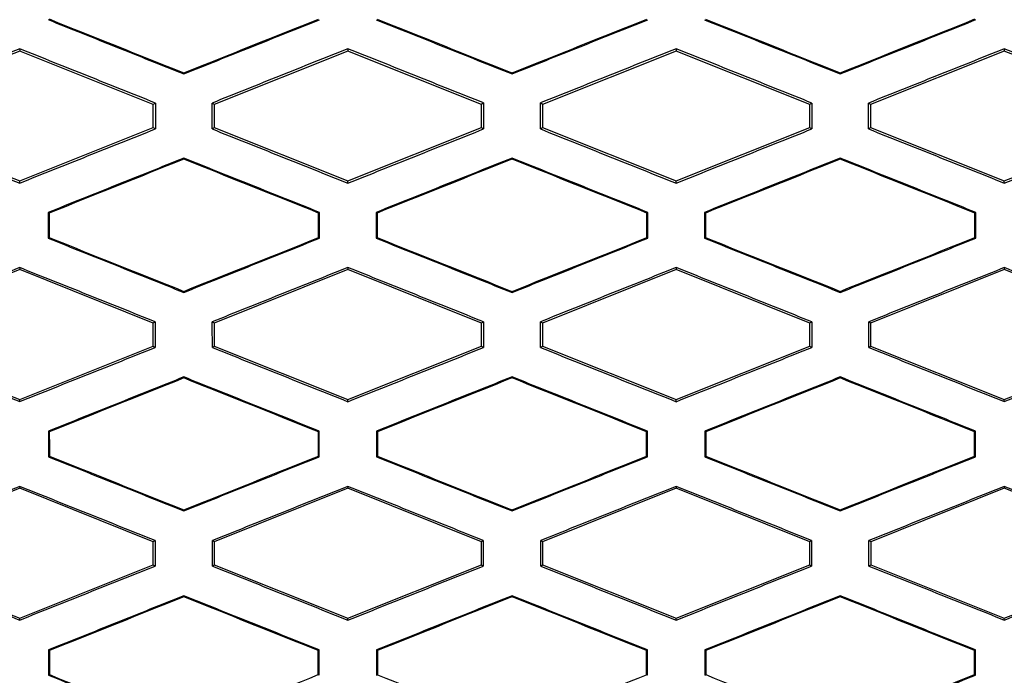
# Model space of a CAD drawing. Header units: millimetres. Extents: x -0.43 to 1.28, y -0.94 to 1.34.
# Tile 46 of 177: x 0.2841 to 0.3021, y 0.1969 to 0.2089. Entities that reach past the tile are written whole.
import ezdxf

# ---------------------------------------------------------------- set-up
doc = ezdxf.new("R2010")
doc.units = ezdxf.units.MM

msp = doc.modelspace()

# ---------------------------------------------------------------- linework, layer by layer
at = {"color": 7, "linetype": 'Continuous', "lineweight": 25}
for p, q in [((0.284138, 0.208336), (0.281695, 0.207359)), ((0.284138, 0.208376), (0.284138, 0.208336)), ((0.286581, 0.207359), (0.284138, 0.208336)), ((0.290138, 0.208336), (0.287695, 0.207359)), ((0.290138, 0.208378), (0.290138, 0.208336)), ((0.292581, 0.207359), (0.290138, 0.208336)), ((0.29614, 0.208336), (0.293696, 0.207359)), ((0.29614, 0.208378), (0.29614, 0.208336)), ((0.298583, 0.207359), (0.29614, 0.208336)), ((0.30214, 0.208336), (0.299696, 0.207359)), ((0.30214, 0.208376), (0.30214, 0.208336)), ((0.304583, 0.207359), (0.30214, 0.208336)), ((0.287138, 0.207917), (0.287138, 0.207936)), ((0.293138, 0.207935), (0.293138, 0.207916)), ((0.293139, 0.207917), (0.293139, 0.207935)), ((0.29314, 0.207916), (0.29314, 0.207935)), ((0.29914, 0.207917), (0.29914, 0.207936)), ((0.286619, 0.207384), (0.286581, 0.207359)), ((0.286581, 0.206935), (0.286581, 0.207359)), ((0.287695, 0.207359), (0.287657, 0.207384)), ((0.287695, 0.207359), (0.287695, 0.206935)), ((0.29262, 0.207385), (0.292581, 0.207359)), ((0.292581, 0.206936), (0.292581, 0.207359)), ((0.293696, 0.207359), (0.293658, 0.207385)), ((0.293696, 0.207359), (0.293696, 0.206936)), ((0.298621, 0.207384), (0.298583, 0.207359)), ((0.298583, 0.206936), (0.298583, 0.207359)), ((0.299696, 0.207359), (0.299659, 0.207384)), ((0.299696, 0.207359), (0.299696, 0.206936)), ((0.281695, 0.206935), (0.284138, 0.205958)), ((0.284138, 0.205958), (0.286581, 0.206935)), ((0.286581, 0.206935), (0.286618, 0.20691)), ((0.287657, 0.20691), (0.287695, 0.206935)), ((0.287695, 0.206935), (0.290138, 0.205958)), ((0.290138, 0.205958), (0.292581, 0.206936)), ((0.292581, 0.206936), (0.29262, 0.20691)), ((0.293658, 0.20691), (0.293696, 0.206936)), ((0.293696, 0.206936), (0.29614, 0.205958)), ((0.29614, 0.205958), (0.298583, 0.206936)), ((0.298583, 0.206936), (0.298621, 0.20691)), ((0.299659, 0.20691), (0.299696, 0.206936)), ((0.299696, 0.206936), (0.30214, 0.205958)), ((0.30214, 0.205958), (0.304583, 0.206936)), ((0.287138, 0.206376), (0.287138, 0.206357)), ((0.293138, 0.206377), (0.293138, 0.206358)), ((0.293139, 0.206358), (0.293139, 0.206377)), ((0.29314, 0.206358), (0.29314, 0.206377)), ((0.29914, 0.206357), (0.29914, 0.206376)), ((0.284138, 0.20592), (0.284138, 0.205958)), ((0.290138, 0.205918), (0.290138, 0.205958)), ((0.29614, 0.205918), (0.29614, 0.205958)), ((0.30214, 0.20592), (0.30214, 0.205958)), ((0.284659, 0.205383), (0.284659, 0.204911)), ((0.284677, 0.205371), (0.284659, 0.205383)), ((0.289618, 0.205384), (0.289601, 0.205372)), ((0.289618, 0.204911), (0.289618, 0.205384)), ((0.290657, 0.205384), (0.290658, 0.20491)), ((0.290657, 0.205384), (0.290675, 0.205372)), ((0.29562, 0.205384), (0.295603, 0.205372)), ((0.29562, 0.204911), (0.29562, 0.205384)), ((0.296659, 0.205384), (0.29666, 0.204911)), ((0.296659, 0.205384), (0.296677, 0.205372)), ((0.301619, 0.205383), (0.301601, 0.205371)), ((0.301618, 0.204912), (0.301619, 0.205383)), ((0.284659, 0.204911), (0.284677, 0.204923)), ((0.289618, 0.204911), (0.2896, 0.204922)), ((0.290658, 0.20491), (0.290675, 0.204922)), ((0.29562, 0.20491), (0.295603, 0.204922)), ((0.29666, 0.204911), (0.296677, 0.204922)), ((0.301618, 0.204912), (0.301601, 0.204924)), ((0.284138, 0.204336), (0.281695, 0.203359)), ((0.284138, 0.204373), (0.284138, 0.204336)), ((0.286581, 0.203359), (0.284138, 0.204336)), ((0.290138, 0.204336), (0.287695, 0.203359)), ((0.290138, 0.204375), (0.290138, 0.204336)), ((0.292581, 0.203359), (0.290138, 0.204336)), ((0.29614, 0.204336), (0.293696, 0.203359)), ((0.29614, 0.204375), (0.29614, 0.204336)), ((0.298583, 0.203359), (0.29614, 0.204336)), ((0.30214, 0.204336), (0.299696, 0.203359)), ((0.30214, 0.204373), (0.30214, 0.204336)), ((0.304583, 0.203359), (0.30214, 0.204336)), ((0.287138, 0.20392), (0.287138, 0.203939)), ((0.293138, 0.203938), (0.293138, 0.203919)), ((0.293139, 0.203919), (0.293139, 0.203938)), ((0.29314, 0.203919), (0.29314, 0.203938)), ((0.29914, 0.20392), (0.29914, 0.203939)), ((0.286616, 0.203382), (0.286581, 0.203359)), ((0.286581, 0.202935), (0.286581, 0.203359)), ((0.287695, 0.203359), (0.287659, 0.203383)), ((0.287695, 0.203359), (0.287695, 0.202935)), ((0.292617, 0.203383), (0.292581, 0.203359)), ((0.292581, 0.202936), (0.292581, 0.203359)), ((0.293696, 0.203359), (0.29366, 0.203383)), ((0.293696, 0.203359), (0.293696, 0.202936)), ((0.298618, 0.203383), (0.298583, 0.203359)), ((0.298583, 0.202936), (0.298583, 0.203359)), ((0.299696, 0.203359), (0.299662, 0.203382)), ((0.299696, 0.203359), (0.299696, 0.202936)), ((0.281695, 0.202935), (0.284138, 0.201958)), ((0.284138, 0.201958), (0.286581, 0.202935)), ((0.286581, 0.202935), (0.286616, 0.202912)), ((0.28766, 0.202912), (0.287695, 0.202935)), ((0.287695, 0.202935), (0.290138, 0.201958)), ((0.290138, 0.201958), (0.292581, 0.202936)), ((0.292581, 0.202936), (0.292617, 0.202911)), ((0.293661, 0.202911), (0.293696, 0.202936)), ((0.293696, 0.202936), (0.29614, 0.201958)), ((0.29614, 0.201958), (0.298583, 0.202936)), ((0.298583, 0.202936), (0.298618, 0.202912)), ((0.299662, 0.202912), (0.299696, 0.202936)), ((0.299696, 0.202936), (0.30214, 0.201958)), ((0.30214, 0.201958), (0.304583, 0.202936)), ((0.287138, 0.202373), (0.287138, 0.202354)), ((0.293138, 0.202374), (0.293138, 0.202355)), ((0.293139, 0.202355), (0.293139, 0.202374)), ((0.29314, 0.202355), (0.29314, 0.202374)), ((0.29914, 0.202354), (0.29914, 0.202373)), ((0.284138, 0.201923), (0.284138, 0.201958)), ((0.290138, 0.201921), (0.290138, 0.201958)), ((0.29614, 0.201921), (0.29614, 0.201958)), ((0.30214, 0.201923), (0.30214, 0.201958)), ((0.284662, 0.201381), (0.284662, 0.200913)), ((0.284679, 0.201369), (0.284662, 0.201381)), ((0.289615, 0.201382), (0.289598, 0.20137)), ((0.289615, 0.200912), (0.289615, 0.201382)), ((0.29066, 0.201382), (0.290661, 0.200912)), ((0.29066, 0.201382), (0.290678, 0.20137)), ((0.295617, 0.201382), (0.2956, 0.20137)), ((0.295617, 0.200912), (0.295617, 0.201382)), ((0.296662, 0.201382), (0.296663, 0.200913)), ((0.296662, 0.201382), (0.29668, 0.20137)), ((0.301616, 0.201381), (0.301598, 0.201369)), ((0.301615, 0.200914), (0.301616, 0.201381)), ((0.284662, 0.200913), (0.28468, 0.200925)), ((0.289615, 0.200912), (0.289598, 0.200924)), ((0.290661, 0.200912), (0.290678, 0.200924)), ((0.295617, 0.200912), (0.2956, 0.200924)), ((0.296663, 0.200913), (0.29668, 0.200924)), ((0.301615, 0.200914), (0.301598, 0.200925)), ((0.284138, 0.20037), (0.284138, 0.200336)), ((0.290138, 0.200372), (0.290138, 0.200336)), ((0.29614, 0.200372), (0.29614, 0.200336)), ((0.30214, 0.20037), (0.30214, 0.200336)), ((0.284138, 0.200336), (0.281695, 0.199359)), ((0.286581, 0.199359), (0.284138, 0.200336)), ((0.290138, 0.200336), (0.287695, 0.199359)), ((0.292581, 0.199359), (0.290138, 0.200336)), ((0.29614, 0.200336), (0.293697, 0.199359)), ((0.298583, 0.199359), (0.29614, 0.200336)), ((0.30214, 0.200336), (0.299697, 0.199359)), ((0.304583, 0.199359), (0.30214, 0.200336)), ((0.287138, 0.199923), (0.287138, 0.199942)), ((0.293138, 0.199941), (0.293138, 0.199922)), ((0.293139, 0.199923), (0.293139, 0.199941)), ((0.29314, 0.199922), (0.29314, 0.199941)), ((0.29914, 0.199923), (0.29914, 0.199942)), ((0.286613, 0.19938), (0.286581, 0.199359)), ((0.286581, 0.198935), (0.286581, 0.199359)), ((0.287695, 0.199359), (0.287662, 0.19938)), ((0.287695, 0.199359), (0.287695, 0.198935)), ((0.292614, 0.199381), (0.292581, 0.199359)), ((0.292581, 0.198936), (0.292581, 0.199359)), ((0.293697, 0.199359), (0.293664, 0.199381)), ((0.293697, 0.199359), (0.293697, 0.198936)), ((0.298615, 0.199381), (0.298583, 0.199359)), ((0.298583, 0.198936), (0.298583, 0.199359)), ((0.299697, 0.199359), (0.299665, 0.19938)), ((0.299697, 0.199359), (0.299697, 0.198936)), ((0.281695, 0.198935), (0.284138, 0.197958)), ((0.284138, 0.197958), (0.286581, 0.198935)), ((0.286581, 0.198935), (0.286613, 0.198914)), ((0.287663, 0.198914), (0.287695, 0.198935)), ((0.287695, 0.198935), (0.290138, 0.197958)), ((0.290138, 0.197958), (0.292581, 0.198936)), ((0.292581, 0.198936), (0.292614, 0.198913)), ((0.293664, 0.198913), (0.293697, 0.198936)), ((0.293697, 0.198936), (0.29614, 0.197958)), ((0.29614, 0.197958), (0.298583, 0.198936)), ((0.298583, 0.198936), (0.298615, 0.198914)), ((0.299665, 0.198914), (0.299697, 0.198936)), ((0.299697, 0.198936), (0.30214, 0.197958)), ((0.30214, 0.197958), (0.304583, 0.198936)), ((0.287138, 0.19837), (0.287138, 0.198351)), ((0.293138, 0.198371), (0.293138, 0.198352)), ((0.293139, 0.19837), (0.293139, 0.198351)), ((0.29314, 0.198352), (0.29314, 0.198371)), ((0.29914, 0.198351), (0.29914, 0.19837)), ((0.284138, 0.197926), (0.284138, 0.197958)), ((0.290138, 0.197924), (0.290138, 0.197958)), ((0.29614, 0.197924), (0.29614, 0.197958)), ((0.30214, 0.197926), (0.30214, 0.197958)), ((0.284665, 0.197379), (0.284666, 0.196916)), ((0.284683, 0.197367), (0.284665, 0.197379)), ((0.289612, 0.19738), (0.289595, 0.197368)), ((0.289612, 0.196915), (0.289612, 0.19738)), ((0.290664, 0.19738), (0.290664, 0.196915)), ((0.290664, 0.19738), (0.290681, 0.197368)), ((0.295614, 0.19738), (0.295597, 0.197368)), ((0.295614, 0.196915), (0.295614, 0.19738)), ((0.296666, 0.19738), (0.296666, 0.196915)), ((0.296666, 0.19738), (0.296683, 0.197368)), ((0.301613, 0.197379), (0.301595, 0.197367)), ((0.301612, 0.196916), (0.301613, 0.197379)), ((0.284666, 0.196916), (0.284683, 0.196927)), ((0.289612, 0.196915), (0.289594, 0.196927)), ((0.290664, 0.196915), (0.290681, 0.196926)), ((0.295614, 0.196915), (0.295596, 0.196926)), ((0.296666, 0.196915), (0.296683, 0.196927)), ((0.301612, 0.196916), (0.301595, 0.196928))]:
    msp.add_line(p, q, dxfattribs=at)
for points, knots in [([(0.284657, 0.20891), (0.285071, 0.208744), (0.285898, 0.208413), (0.286725, 0.208082), (0.287138, 0.207917)], [0, 0, 0, 0, 0.500295, 1, 1, 1, 1]), ([(0.287138, 0.207917), (0.287552, 0.208082), (0.288379, 0.208413), (0.289207, 0.208744), (0.28962, 0.208909)], [0, 0, 0, 0, 0.500272, 1, 1, 1, 1]), ([(0.290655, 0.208909), (0.291068, 0.208744), (0.291896, 0.208413), (0.292723, 0.208082), (0.293139, 0.207916)], [0, 0, 0, 0, 0.498481, 1, 1, 1, 1]), ([(0.293139, 0.207916), (0.293554, 0.208082), (0.294382, 0.208413), (0.29521, 0.208744), (0.295622, 0.208909)], [0, 0, 0, 0, 0.501519, 1, 1, 1, 1]), ([(0.296657, 0.208909), (0.297071, 0.208744), (0.297898, 0.208413), (0.298726, 0.208083), (0.29914, 0.207917)], [0, 0, 0, 0, 0.499728, 1, 1, 1, 1]), ([(0.29914, 0.207917), (0.299553, 0.208083), (0.30038, 0.208413), (0.301207, 0.208744), (0.301621, 0.20891)], [0, 0, 0, 0, 0.499705, 1, 1, 1, 1]), ([(0.284138, 0.208376), (0.283725, 0.208211), (0.282899, 0.207879), (0.282073, 0.207548), (0.281659, 0.207382)], [0, 0, 0, 0, 0.4995461, 1, 1, 1, 1]), ([(0.286619, 0.207384), (0.286206, 0.207549), (0.285379, 0.20788), (0.284552, 0.208211), (0.284138, 0.208376)], [0, 0, 0, 0, 0.499697, 1, 1, 1, 1]), ([(0.290138, 0.208378), (0.289725, 0.208213), (0.288897, 0.207881), (0.28807, 0.20755), (0.287657, 0.207384)], [0, 0, 0, 0, 0.499742, 1, 1, 1, 1]), ([(0.29262, 0.207385), (0.292206, 0.20755), (0.291379, 0.207881), (0.290552, 0.208213), (0.290138, 0.208378)], [0, 0, 0, 0, 0.4999401, 1, 1, 1, 1]), ([(0.29614, 0.208378), (0.295726, 0.208213), (0.294899, 0.207882), (0.294071, 0.20755), (0.293658, 0.207385)], [0, 0, 0, 0, 0.50006, 1, 1, 1, 1]), ([(0.298621, 0.207384), (0.298207, 0.20755), (0.29738, 0.207881), (0.296553, 0.208213), (0.29614, 0.208378)], [0, 0, 0, 0, 0.5002581, 1, 1, 1, 1]), ([(0.30214, 0.208376), (0.301726, 0.208211), (0.300899, 0.20788), (0.300072, 0.20755), (0.299659, 0.207384)], [0, 0, 0, 0, 0.500303, 1, 1, 1, 1]), ([(0.304618, 0.207383), (0.304205, 0.207549), (0.303379, 0.20788), (0.302552, 0.208211), (0.30214, 0.208376)], [0, 0, 0, 0, 0.5004538, 1, 1, 1, 1]), ([(0.293139, 0.207935), (0.293138, 0.207935), (0.293138, 0.207935), (0.293138, 0.207935), (0.293134, 0.207933), (0.293143, 0.207937), (0.293139, 0.207935)], [0, 0, 0, 0, 1, 1, 1, 1.000001, 1.000001, 1.000001, 1.000001]), ([(0.29314, 0.207935), (0.293139, 0.207935), (0.293139, 0.207935), (0.293139, 0.207935), (0.293135, 0.207937), (0.293143, 0.207933), (0.29314, 0.207935)], [0, 0, 0, 0, 1, 1, 1, 1.000001, 1.000001, 1.000001, 1.000001]), ([(0.28166, 0.206912), (0.282073, 0.206746), (0.282899, 0.206416), (0.283725, 0.206085), (0.284138, 0.20592)], [0, 0, 0, 0, 0.500371, 1, 1, 1, 1]), ([(0.284138, 0.20592), (0.284552, 0.206085), (0.285378, 0.206415), (0.286205, 0.206745), (0.286618, 0.20691)], [0, 0, 0, 0, 0.500387, 1, 1, 1, 1]), ([(0.287657, 0.20691), (0.288071, 0.206745), (0.288898, 0.206414), (0.289725, 0.206083), (0.290138, 0.205918)], [0, 0, 0, 0, 0.500176, 1, 1, 1, 1]), ([(0.290138, 0.205918), (0.290552, 0.206083), (0.291379, 0.206414), (0.292206, 0.206744), (0.29262, 0.20691)], [0, 0, 0, 0, 0.500143, 1, 1, 1, 1]), ([(0.293658, 0.20691), (0.294072, 0.206744), (0.294899, 0.206414), (0.295726, 0.206083), (0.29614, 0.205918)], [0, 0, 0, 0, 0.499857, 1, 1, 1, 1]), ([(0.29614, 0.205918), (0.296553, 0.206083), (0.29738, 0.206414), (0.298207, 0.206745), (0.298621, 0.20691)], [0, 0, 0, 0, 0.4998245, 1, 1, 1, 1]), ([(0.299659, 0.20691), (0.300072, 0.206745), (0.300899, 0.206415), (0.301726, 0.206085), (0.30214, 0.20592)], [0, 0, 0, 0, 0.499613, 1, 1, 1, 1]), ([(0.30214, 0.20592), (0.302553, 0.206085), (0.303379, 0.206416), (0.304205, 0.206746), (0.304618, 0.206912)], [0, 0, 0, 0, 0.499629, 1, 1, 1, 1]), ([(0.287138, 0.206376), (0.286725, 0.20621), (0.285899, 0.205879), (0.285072, 0.205548), (0.284659, 0.205383)], [0, 0, 0, 0, 0.4996216, 1, 1, 1, 1]), ([(0.289618, 0.205384), (0.289205, 0.205549), (0.288378, 0.20588), (0.287551, 0.20621), (0.287138, 0.206376)], [0, 0, 0, 0, 0.4998097, 1, 1, 1, 1]), ([(0.293139, 0.206377), (0.292724, 0.206211), (0.291897, 0.20588), (0.29107, 0.205549), (0.290657, 0.205384)], [0, 0, 0, 0, 0.501144, 1, 1, 1, 1]), ([(0.293138, 0.206358), (0.293138, 0.206358), (0.293139, 0.206358), (0.293139, 0.206358), (0.293143, 0.206356), (0.293134, 0.20636), (0.293138, 0.206358)], [0, 0, 0, 0, 1, 1, 1, 1.000001, 1.000001, 1.000001, 1.000001]), ([(0.29314, 0.206358), (0.293139, 0.206358), (0.293139, 0.206358), (0.293139, 0.206358), (0.293135, 0.206356), (0.293143, 0.20636), (0.29314, 0.206358)], [0, 0, 0, 0, 1, 1, 1, 1.000001, 1.000001, 1.000001, 1.000001]), ([(0.29562, 0.205384), (0.295208, 0.205549), (0.294381, 0.20588), (0.293553, 0.206211), (0.293139, 0.206377)], [0, 0, 0, 0, 0.498856, 1, 1, 1, 1]), ([(0.29914, 0.206376), (0.298726, 0.206211), (0.297899, 0.20588), (0.297073, 0.205549), (0.296659, 0.205384)], [0, 0, 0, 0, 0.50019, 1, 1, 1, 1]), ([(0.301619, 0.205383), (0.301205, 0.205549), (0.300379, 0.20588), (0.299553, 0.206211), (0.29914, 0.206376)], [0, 0, 0, 0, 0.500378, 1, 1, 1, 1]), ([(0.284659, 0.204911), (0.285073, 0.204746), (0.285899, 0.204416), (0.286725, 0.204085), (0.287138, 0.20392)], [0, 0, 0, 0, 0.5002819, 1, 1, 1, 1]), ([(0.287138, 0.20392), (0.287551, 0.204085), (0.288378, 0.204415), (0.289205, 0.204745), (0.289618, 0.204911)], [0, 0, 0, 0, 0.500287, 1, 1, 1, 1]), ([(0.290658, 0.20491), (0.29107, 0.204746), (0.291897, 0.204415), (0.292724, 0.204084), (0.293139, 0.203919)], [0, 0, 0, 0, 0.498463, 1, 1, 1, 1]), ([(0.293139, 0.203919), (0.293554, 0.204084), (0.294381, 0.204415), (0.295208, 0.204746), (0.29562, 0.204911)], [0, 0, 0, 0, 0.501537, 1, 1, 1, 1]), ([(0.29666, 0.204911), (0.297073, 0.204746), (0.2979, 0.204415), (0.298726, 0.204085), (0.29914, 0.20392)], [0, 0, 0, 0, 0.499714, 1, 1, 1, 1]), ([(0.29914, 0.20392), (0.299553, 0.204085), (0.300379, 0.204416), (0.301205, 0.204746), (0.301618, 0.204912)], [0, 0, 0, 0, 0.499718, 1, 1, 1, 1]), ([(0.284138, 0.204373), (0.283726, 0.204208), (0.2829, 0.203877), (0.282075, 0.203546), (0.281662, 0.203381)], [0, 0, 0, 0, 0.499532, 1, 1, 1, 1]), ([(0.286616, 0.203382), (0.286203, 0.203547), (0.285377, 0.203878), (0.284551, 0.204208), (0.284138, 0.204373)], [0, 0, 0, 0, 0.499709, 1, 1, 1, 1]), ([(0.290138, 0.204375), (0.289725, 0.20421), (0.288899, 0.203879), (0.288073, 0.203548), (0.287659, 0.203383)], [0, 0, 0, 0, 0.499728, 1, 1, 1, 1]), ([(0.292617, 0.203383), (0.292204, 0.203548), (0.291378, 0.203879), (0.290551, 0.20421), (0.290138, 0.204375)], [0, 0, 0, 0, 0.499953, 1, 1, 1, 1]), ([(0.29614, 0.204375), (0.295727, 0.20421), (0.2949, 0.203879), (0.294074, 0.203549), (0.29366, 0.203383)], [0, 0, 0, 0, 0.500047, 1, 1, 1, 1]), ([(0.298618, 0.203383), (0.298205, 0.203548), (0.297379, 0.203879), (0.296553, 0.20421), (0.29614, 0.204375)], [0, 0, 0, 0, 0.500272, 1, 1, 1, 1]), ([(0.30214, 0.204373), (0.301726, 0.204208), (0.3009, 0.203878), (0.300074, 0.203548), (0.299662, 0.203382)], [0, 0, 0, 0, 0.50029, 1, 1, 1, 1]), ([(0.304616, 0.203381), (0.304203, 0.203547), (0.303378, 0.203877), (0.302552, 0.204208), (0.30214, 0.204373)], [0, 0, 0, 0, 0.500468, 1, 1, 1, 1]), ([(0.293139, 0.203938), (0.293139, 0.203938), (0.293138, 0.203938), (0.293138, 0.203938), (0.293134, 0.203936), (0.293143, 0.20394), (0.293139, 0.203938)], [0, 0, 0, 0, 1, 1, 1, 1.000001, 1.000001, 1.000001, 1.000001]), ([(0.29314, 0.203938), (0.293139, 0.203938), (0.293139, 0.203938), (0.293139, 0.203938), (0.293135, 0.20394), (0.293143, 0.203936), (0.29314, 0.203938)], [0, 0, 0, 0, 1, 1, 1, 1.000001, 1.000001, 1.000001, 1.000001]), ([(0.281662, 0.202913), (0.282075, 0.202748), (0.2829, 0.202418), (0.283726, 0.202088), (0.284138, 0.201923)], [0, 0, 0, 0, 0.5003605, 1, 1, 1, 1]), ([(0.284138, 0.201923), (0.284551, 0.202088), (0.285377, 0.202417), (0.286203, 0.202747), (0.286616, 0.202912)], [0, 0, 0, 0, 0.5004, 1, 1, 1, 1]), ([(0.28766, 0.202912), (0.288073, 0.202747), (0.288899, 0.202416), (0.289725, 0.202086), (0.290138, 0.201921)], [0, 0, 0, 0, 0.500165, 1, 1, 1, 1]), ([(0.290138, 0.201921), (0.290551, 0.202086), (0.291378, 0.202416), (0.292204, 0.202746), (0.292617, 0.202911)], [0, 0, 0, 0, 0.5001543, 1, 1, 1, 1]), ([(0.293661, 0.202911), (0.294074, 0.202746), (0.2949, 0.202416), (0.295727, 0.202086), (0.29614, 0.201921)], [0, 0, 0, 0, 0.499846, 1, 1, 1, 1]), ([(0.29614, 0.201921), (0.296553, 0.202086), (0.297379, 0.202416), (0.298205, 0.202747), (0.298618, 0.202912)], [0, 0, 0, 0, 0.499835, 1, 1, 1, 1]), ([(0.299662, 0.202912), (0.300075, 0.202747), (0.300901, 0.202418), (0.301727, 0.202088), (0.30214, 0.201923)], [0, 0, 0, 0, 0.4996, 1, 1, 1, 1]), ([(0.30214, 0.201923), (0.302552, 0.202088), (0.303377, 0.202418), (0.304203, 0.202749), (0.304615, 0.202914)], [0, 0, 0, 0, 0.4996396, 1, 1, 1, 1]), ([(0.287138, 0.202373), (0.286726, 0.202208), (0.2859, 0.201877), (0.285075, 0.201546), (0.284662, 0.201381)], [0, 0, 0, 0, 0.49961, 1, 1, 1, 1]), ([(0.289615, 0.201382), (0.289203, 0.201547), (0.288377, 0.201877), (0.287551, 0.202208), (0.287138, 0.202373)], [0, 0, 0, 0, 0.499819, 1, 1, 1, 1]), ([(0.293139, 0.202374), (0.292725, 0.202209), (0.291899, 0.201878), (0.291072, 0.201547), (0.29066, 0.201382)], [0, 0, 0, 0, 0.501086, 1, 1, 1, 1]), ([(0.293138, 0.202355), (0.293138, 0.202355), (0.293139, 0.202355), (0.293139, 0.202355), (0.293143, 0.202353), (0.293134, 0.202357), (0.293138, 0.202355)], [0, 0, 0, 0, 1, 1, 1, 1.000001, 1.000001, 1.000001, 1.000001]), ([(0.29314, 0.202355), (0.293139, 0.202355), (0.293139, 0.202355), (0.293139, 0.202355), (0.293135, 0.202353), (0.293144, 0.202357), (0.29314, 0.202355)], [0, 0, 0, 0, 1, 1, 1, 1.000001, 1.000001, 1.000001, 1.000001]), ([(0.295617, 0.201382), (0.295205, 0.201547), (0.294379, 0.201878), (0.293553, 0.202209), (0.293139, 0.202374)], [0, 0, 0, 0, 0.498914, 1, 1, 1, 1]), ([(0.29914, 0.202373), (0.298727, 0.202208), (0.297901, 0.201877), (0.297075, 0.201547), (0.296662, 0.201382)], [0, 0, 0, 0, 0.500181, 1, 1, 1, 1]), ([(0.301616, 0.201381), (0.301203, 0.201546), (0.300378, 0.201877), (0.299552, 0.202208), (0.29914, 0.202373)], [0, 0, 0, 0, 0.5003895, 1, 1, 1, 1]), ([(0.284662, 0.200913), (0.285075, 0.200748), (0.2859, 0.200418), (0.286726, 0.200088), (0.287138, 0.199923)], [0, 0, 0, 0, 0.500274, 1, 1, 1, 1]), ([(0.287138, 0.199923), (0.287551, 0.200088), (0.288377, 0.200418), (0.289202, 0.200748), (0.289615, 0.200912)], [0, 0, 0, 0, 0.500296, 1, 1, 1, 1]), ([(0.290661, 0.200912), (0.291072, 0.200748), (0.291898, 0.200418), (0.292724, 0.200087), (0.293139, 0.199922)], [0, 0, 0, 0, 0.498458, 1, 1, 1, 1]), ([(0.293139, 0.199922), (0.293553, 0.200087), (0.294379, 0.200418), (0.295205, 0.200748), (0.295617, 0.200912)], [0, 0, 0, 0, 0.501542, 1, 1, 1, 1]), ([(0.296663, 0.200913), (0.297075, 0.200748), (0.297901, 0.200418), (0.298727, 0.200088), (0.29914, 0.199923)], [0, 0, 0, 0, 0.499704, 1, 1, 1, 1]), ([(0.29914, 0.199923), (0.299552, 0.200088), (0.300377, 0.200418), (0.301203, 0.200748), (0.301615, 0.200914)], [0, 0, 0, 0, 0.499726, 1, 1, 1, 1]), ([(0.284138, 0.20037), (0.283726, 0.200205), (0.282902, 0.199875), (0.282078, 0.199544), (0.281665, 0.199379)], [0, 0, 0, 0, 0.499523, 1, 1, 1, 1]), ([(0.286613, 0.19938), (0.286201, 0.199545), (0.285376, 0.199875), (0.284551, 0.200205), (0.284138, 0.20037)], [0, 0, 0, 0, 0.499716, 1, 1, 1, 1]), ([(0.290138, 0.200372), (0.289726, 0.200207), (0.2889, 0.199876), (0.288075, 0.199546), (0.287662, 0.19938)], [0, 0, 0, 0, 0.4997202, 1, 1, 1, 1]), ([(0.292614, 0.199381), (0.292202, 0.199546), (0.291376, 0.199877), (0.290551, 0.200207), (0.290138, 0.200372)], [0, 0, 0, 0, 0.4999601, 1, 1, 1, 1]), ([(0.29614, 0.200372), (0.295727, 0.200207), (0.294902, 0.199877), (0.294076, 0.199546), (0.293664, 0.199381)], [0, 0, 0, 0, 0.50004, 1, 1, 1, 1]), ([(0.298615, 0.199381), (0.298203, 0.199546), (0.297377, 0.199877), (0.296552, 0.200207), (0.29614, 0.200372)], [0, 0, 0, 0, 0.50028, 1, 1, 1, 1]), ([(0.30214, 0.20037), (0.301727, 0.200205), (0.300902, 0.199875), (0.300077, 0.199545), (0.299665, 0.19938)], [0, 0, 0, 0, 0.500284, 1, 1, 1, 1]), ([(0.304613, 0.199379), (0.3042, 0.199544), (0.303376, 0.199875), (0.302552, 0.200205), (0.30214, 0.20037)], [0, 0, 0, 0, 0.500477, 1, 1, 1, 1]), ([(0.293139, 0.199941), (0.293139, 0.199941), (0.293138, 0.199941), (0.293138, 0.199941), (0.293134, 0.199939), (0.293143, 0.199943), (0.293139, 0.199941)], [0, 0, 0, 0, 1, 1, 1, 1.000001, 1.000001, 1.000001, 1.000001]), ([(0.29314, 0.199941), (0.29314, 0.199941), (0.293139, 0.199941), (0.293139, 0.199941), (0.293135, 0.199943), (0.293144, 0.199939), (0.29314, 0.199941)], [0, 0, 0, 0, 1, 1, 1, 1.000001, 1.000001, 1.000001, 1.000001]), ([(0.281665, 0.198916), (0.282078, 0.198751), (0.282902, 0.198421), (0.283726, 0.198091), (0.284138, 0.197926)], [0, 0, 0, 0, 0.500356, 1, 1, 1, 1]), ([(0.284138, 0.197926), (0.284551, 0.198091), (0.285376, 0.19842), (0.286201, 0.19875), (0.286613, 0.198914)], [0, 0, 0, 0, 0.5004065, 1, 1, 1, 1]), ([(0.287663, 0.198914), (0.288076, 0.198749), (0.288901, 0.198419), (0.289726, 0.198089), (0.290138, 0.197924)], [0, 0, 0, 0, 0.50016, 1, 1, 1, 1]), ([(0.290138, 0.197924), (0.290551, 0.198089), (0.291376, 0.198419), (0.292201, 0.198749), (0.292614, 0.198913)], [0, 0, 0, 0, 0.50016, 1, 1, 1, 1]), ([(0.293664, 0.198913), (0.294076, 0.198749), (0.294902, 0.198419), (0.295727, 0.198089), (0.29614, 0.197924)], [0, 0, 0, 0, 0.49984, 1, 1, 1, 1]), ([(0.29614, 0.197924), (0.296552, 0.198089), (0.297377, 0.198419), (0.298202, 0.198749), (0.298615, 0.198914)], [0, 0, 0, 0, 0.4998399, 1, 1, 1, 1]), ([(0.299665, 0.198914), (0.300077, 0.19875), (0.300902, 0.19842), (0.301727, 0.198091), (0.30214, 0.197926)], [0, 0, 0, 0, 0.499594, 1, 1, 1, 1]), ([(0.30214, 0.197926), (0.302552, 0.198091), (0.303376, 0.198421), (0.3042, 0.198751), (0.304612, 0.198916)], [0, 0, 0, 0, 0.499644, 1, 1, 1, 1]), ([(0.287138, 0.19837), (0.286726, 0.198205), (0.285902, 0.197874), (0.285078, 0.197544), (0.284665, 0.197379)], [0, 0, 0, 0, 0.499605, 1, 1, 1, 1]), ([(0.289612, 0.19738), (0.2892, 0.197545), (0.288375, 0.197875), (0.287551, 0.198205), (0.287138, 0.19837)], [0, 0, 0, 0, 0.499823, 1, 1, 1, 1]), ([(0.293139, 0.198371), (0.292725, 0.198205), (0.2919, 0.197875), (0.291075, 0.197545), (0.290664, 0.19738)], [0, 0, 0, 0, 0.501027, 1, 1, 1, 1]), ([(0.293138, 0.198352), (0.293138, 0.198352), (0.293139, 0.198352), (0.293139, 0.198351), (0.293143, 0.19835), (0.293134, 0.198353), (0.293138, 0.198352)], [0, 0, 0, 0, 1, 1, 1, 1.000001, 1.000001, 1.000001, 1.000001]), ([(0.293139, 0.198351), (0.293139, 0.198352), (0.29314, 0.198352), (0.29314, 0.198352), (0.293144, 0.198353), (0.293135, 0.19835), (0.293139, 0.198351)], [0, 0, 0, 0, 1, 1, 1, 1.000001, 1.000001, 1.000001, 1.000001]), ([(0.295614, 0.19738), (0.295203, 0.197545), (0.294378, 0.197875), (0.293552, 0.198205), (0.293139, 0.198371)], [0, 0, 0, 0, 0.498973, 1, 1, 1, 1]), ([(0.29914, 0.19837), (0.298727, 0.198205), (0.297903, 0.197875), (0.297078, 0.197545), (0.296666, 0.19738)], [0, 0, 0, 0, 0.500177, 1, 1, 1, 1]), ([(0.301613, 0.197379), (0.3012, 0.197544), (0.300376, 0.197874), (0.299552, 0.198205), (0.29914, 0.19837)], [0, 0, 0, 0, 0.5003953, 1, 1, 1, 1]), ([(0.284666, 0.196916), (0.285078, 0.196751), (0.285902, 0.196421), (0.286726, 0.196091), (0.287138, 0.195927)], [0, 0, 0, 0, 0.5002729, 1, 1, 1, 1]), ([(0.29914, 0.195927), (0.299552, 0.196092), (0.300376, 0.196421), (0.3012, 0.196751), (0.301612, 0.196916)], [0, 0, 0, 0, 0.499727, 1, 1, 1, 1])]:
    msp.add_open_spline(points, degree=3, knots=knots, dxfattribs=at)
for points in [[(0.284674, 0.208922), (0.285495, 0.208593), (0.286317, 0.208264), (0.287138, 0.207936)], [(0.287138, 0.207936), (0.28796, 0.208264), (0.288781, 0.208592), (0.289603, 0.208921)], [(0.290673, 0.208921), (0.291494, 0.208592), (0.292316, 0.208263), (0.293138, 0.207935)], [(0.29314, 0.207935), (0.293961, 0.208264), (0.294783, 0.208592), (0.295605, 0.208921)], [(0.296675, 0.208921), (0.297496, 0.208593), (0.298318, 0.208264), (0.29914, 0.207936)], [(0.29914, 0.207936), (0.299961, 0.208265), (0.300782, 0.208593), (0.301603, 0.208922)], [(0.286619, 0.207384), (0.286619, 0.207226), (0.286619, 0.207068), (0.286618, 0.20691)], [(0.287657, 0.20691), (0.287657, 0.207068), (0.287657, 0.207226), (0.287657, 0.207384)], [(0.29262, 0.207385), (0.29262, 0.207226), (0.29262, 0.207068), (0.29262, 0.20691)], [(0.293658, 0.20691), (0.293658, 0.207068), (0.293658, 0.207226), (0.293658, 0.207385)], [(0.298621, 0.207384), (0.298621, 0.207226), (0.298621, 0.207068), (0.298621, 0.20691)], [(0.299659, 0.20691), (0.299659, 0.207068), (0.299659, 0.207226), (0.299659, 0.207384)], [(0.287138, 0.206357), (0.286317, 0.206028), (0.285497, 0.2057), (0.284677, 0.205371)], [(0.289601, 0.205372), (0.28878, 0.2057), (0.287959, 0.206029), (0.287138, 0.206357)], [(0.293138, 0.206358), (0.292317, 0.206029), (0.291496, 0.205701), (0.290675, 0.205372)], [(0.295603, 0.205372), (0.294782, 0.205701), (0.293961, 0.206029), (0.29314, 0.206358)], [(0.29914, 0.206357), (0.298319, 0.206029), (0.297498, 0.2057), (0.296677, 0.205372)], [(0.301601, 0.205371), (0.300781, 0.2057), (0.29996, 0.206028), (0.29914, 0.206357)], [(0.284677, 0.205371), (0.284677, 0.205222), (0.284677, 0.205072), (0.284677, 0.204923)], [(0.2896, 0.204922), (0.289601, 0.205072), (0.289601, 0.205222), (0.289601, 0.205372)], [(0.290675, 0.205372), (0.290675, 0.205222), (0.290675, 0.205072), (0.290675, 0.204922)], [(0.295603, 0.204922), (0.295603, 0.205072), (0.295603, 0.205222), (0.295603, 0.205372)], [(0.296677, 0.205372), (0.296677, 0.205222), (0.296677, 0.205072), (0.296677, 0.204922)], [(0.301601, 0.204924), (0.301601, 0.205073), (0.301601, 0.205222), (0.301601, 0.205371)], [(0.284677, 0.204923), (0.285497, 0.204595), (0.286317, 0.204267), (0.287138, 0.203939)], [(0.287138, 0.203939), (0.287959, 0.204267), (0.28878, 0.204594), (0.2896, 0.204922)], [(0.290675, 0.204922), (0.291496, 0.204594), (0.292317, 0.204266), (0.293138, 0.203938)], [(0.29314, 0.203938), (0.293961, 0.204266), (0.294782, 0.204594), (0.295603, 0.204922)], [(0.296677, 0.204922), (0.297498, 0.204595), (0.298319, 0.204267), (0.29914, 0.203939)], [(0.29914, 0.203939), (0.29996, 0.204267), (0.300781, 0.204595), (0.301601, 0.204924)], [(0.286616, 0.203382), (0.286616, 0.203226), (0.286616, 0.203069), (0.286616, 0.202912)], [(0.28766, 0.202912), (0.28766, 0.203069), (0.28766, 0.203226), (0.287659, 0.203383)], [(0.292617, 0.203383), (0.292617, 0.203226), (0.292617, 0.203069), (0.292617, 0.202911)], [(0.293661, 0.202911), (0.293661, 0.203069), (0.293661, 0.203226), (0.29366, 0.203383)], [(0.298618, 0.203383), (0.298618, 0.203226), (0.298618, 0.203069), (0.298618, 0.202912)], [(0.299662, 0.202912), (0.299662, 0.203069), (0.299662, 0.203226), (0.299662, 0.203383)], [(0.287138, 0.202354), (0.286318, 0.202026), (0.285499, 0.201697), (0.284679, 0.201369)], [(0.289598, 0.20137), (0.288778, 0.201698), (0.287958, 0.202026), (0.287138, 0.202354)], [(0.293138, 0.202355), (0.292318, 0.202027), (0.291498, 0.201698), (0.290678, 0.20137)], [(0.2956, 0.20137), (0.29478, 0.201698), (0.29396, 0.202027), (0.29314, 0.202355)], [(0.29914, 0.202354), (0.29832, 0.202026), (0.2975, 0.201698), (0.29668, 0.20137)], [(0.301598, 0.201369), (0.300779, 0.201697), (0.299959, 0.202026), (0.29914, 0.202354)], [(0.284679, 0.201369), (0.28468, 0.201221), (0.28468, 0.201073), (0.28468, 0.200925)], [(0.289598, 0.200924), (0.289598, 0.201073), (0.289598, 0.201221), (0.289598, 0.20137)], [(0.290678, 0.20137), (0.290678, 0.201221), (0.290678, 0.201073), (0.290678, 0.200924)], [(0.2956, 0.200924), (0.2956, 0.201073), (0.2956, 0.201222), (0.2956, 0.20137)], [(0.29668, 0.20137), (0.29668, 0.201222), (0.29668, 0.201073), (0.29668, 0.200924)], [(0.301598, 0.200925), (0.301598, 0.201073), (0.301598, 0.201221), (0.301598, 0.201369)], [(0.28468, 0.200925), (0.285499, 0.200597), (0.286319, 0.20027), (0.287138, 0.199942)], [(0.287138, 0.199942), (0.287958, 0.200269), (0.288778, 0.200597), (0.289598, 0.200924)], [(0.290678, 0.200924), (0.291498, 0.200596), (0.292318, 0.200269), (0.293138, 0.199941)], [(0.29314, 0.199941), (0.29396, 0.200269), (0.29478, 0.200596), (0.2956, 0.200924)], [(0.29668, 0.200924), (0.2975, 0.200597), (0.29832, 0.200269), (0.29914, 0.199942)], [(0.29914, 0.199942), (0.299959, 0.20027), (0.300779, 0.200598), (0.301598, 0.200925)], [(0.286613, 0.19938), (0.286613, 0.199225), (0.286613, 0.19907), (0.286613, 0.198914)], [(0.287663, 0.198914), (0.287663, 0.199069), (0.287663, 0.199225), (0.287662, 0.199381)], [(0.292614, 0.199381), (0.292614, 0.199225), (0.292614, 0.199069), (0.292614, 0.198913)], [(0.293664, 0.198913), (0.293664, 0.199069), (0.293664, 0.199225), (0.293664, 0.199381)], [(0.298615, 0.199381), (0.298615, 0.199225), (0.298615, 0.19907), (0.298615, 0.198914)], [(0.299665, 0.198914), (0.299665, 0.19907), (0.299665, 0.199225), (0.299665, 0.19938)], [(0.287138, 0.198351), (0.28632, 0.198023), (0.285501, 0.197695), (0.284683, 0.197367)], [(0.289595, 0.197368), (0.288776, 0.197695), (0.287957, 0.198023), (0.287138, 0.198351)], [(0.293138, 0.198352), (0.292319, 0.198024), (0.2915, 0.197696), (0.290681, 0.197368)], [(0.295597, 0.197368), (0.294778, 0.197696), (0.293959, 0.198024), (0.29314, 0.198352)], [(0.29914, 0.198351), (0.298321, 0.198023), (0.297502, 0.197696), (0.296683, 0.197368)], [(0.301595, 0.197367), (0.300777, 0.197695), (0.299958, 0.198023), (0.29914, 0.198351)], [(0.284683, 0.197367), (0.284683, 0.19722), (0.284683, 0.197074), (0.284683, 0.196927)], [(0.289594, 0.196927), (0.289595, 0.197074), (0.289595, 0.197221), (0.289595, 0.197368)], [(0.290681, 0.197368), (0.290681, 0.197221), (0.290681, 0.197074), (0.290681, 0.196926)], [(0.295596, 0.196926), (0.295597, 0.197074), (0.295597, 0.197221), (0.295597, 0.197368)], [(0.296683, 0.197368), (0.296683, 0.197221), (0.296683, 0.197074), (0.296683, 0.196927)], [(0.301595, 0.196928), (0.301595, 0.197074), (0.301595, 0.197221), (0.301595, 0.197367)], [(0.284683, 0.196927), (0.285501, 0.1966), (0.28632, 0.196273), (0.287138, 0.195945)], [(0.287138, 0.195945), (0.287957, 0.196272), (0.288776, 0.196599), (0.289594, 0.196927)], [(0.290681, 0.196926), (0.2915, 0.196599), (0.292319, 0.196272), (0.293138, 0.195945)], [(0.29314, 0.195945), (0.293959, 0.196272), (0.294778, 0.196599), (0.295596, 0.196926)], [(0.296683, 0.196927), (0.297502, 0.1966), (0.298321, 0.196273), (0.29914, 0.195946)], [(0.29914, 0.195946), (0.299958, 0.196273), (0.300777, 0.1966), (0.301595, 0.196928)]]:
    msp.add_open_spline(points, degree=3, dxfattribs=at)

doc.saveas('drawing.dxf')
